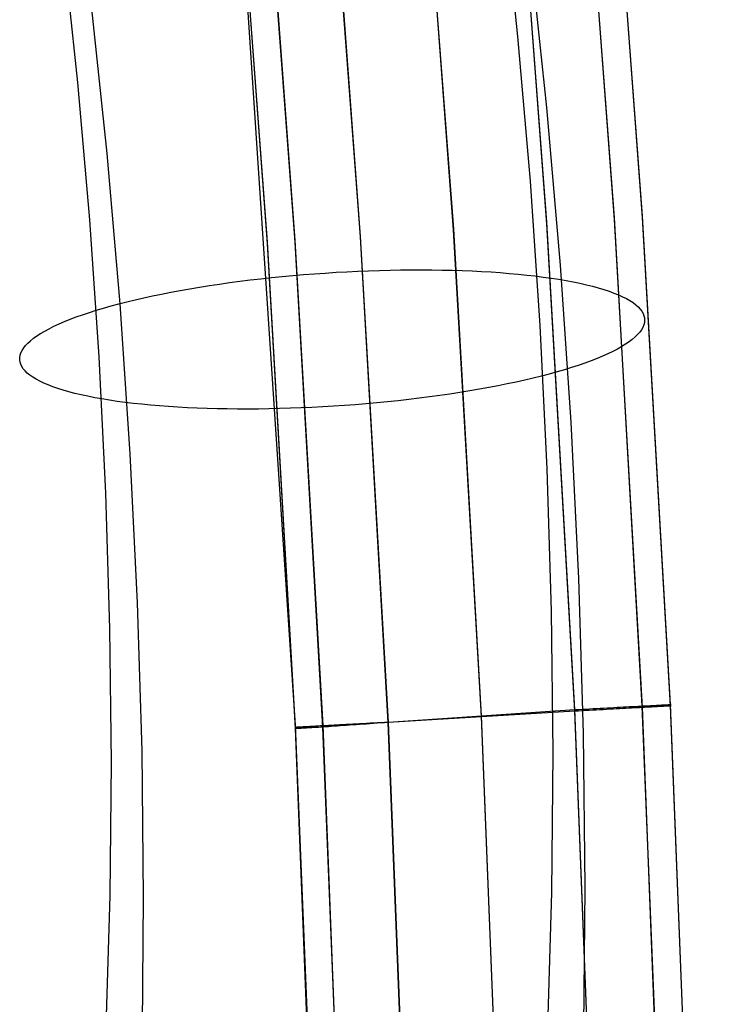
# Model space of a CAD drawing. Header units: millimetres. Extents: x 119 to 175.9, y -203.1 to -153.8.
# Tile 249 of 256: x 166.5 to 168.7, y -186.7 to -183.6. Entities that reach past the tile are written whole.
import ezdxf

# ---------------------------------------------------------------- set-up
doc = ezdxf.new("R2010")
doc.units = ezdxf.units.MM
doc.header["$MEASUREMENT"] = 0
doc.layers.add('Layer 01', color=5, linetype='Continuous', true_color=0x0000ff)

msp = doc.modelspace()

# ---------------------------------------------------------------- linework, layer by layer
at = {"layer": 'Layer 01'}
for p, q in [((168.4549, -184.1856, 34.9024), (168.3392, -182.6421, 34.9004)), ((168.1542, -184.2043, 35.2716), (168.0389, -182.6665, 35.2697)), ((168.1542, -184.2093, 31.3375), (168.0389, -182.6715, 31.3355)), ((168.3664, -184.1909, 35.1659), (168.2509, -182.649, 35.1639)), ((168.3664, -184.1958, 31.4427), (168.2509, -182.654, 31.4407)), ((168.4549, -184.19, 31.7062), (168.3392, -182.6464, 31.7043)), ((167.8613, -184.2287, 31.3375), (167.7464, -182.6965, 31.3355)), ((167.8617, -184.2266, 35.2719), (167.7469, -182.6944, 35.2699)), ((167.1603, -182.7348, 34.9259), (167.3641, -185.7844, 34.9298)), ((167.5685, -184.2501, 31.3375), (167.4541, -182.7235, 31.3355)), ((167.5692, -184.2489, 35.2717), (167.4549, -182.7222, 35.2698)), ((167.2772, -184.2715, 31.7063), (167.1633, -182.7505, 31.7044)), ((167.2772, -184.2675, 34.9025), (167.1634, -182.7465, 34.9005)), ((167.3635, -184.2667, 31.4455), (167.2495, -182.744, 31.4435)), ((167.3638, -184.2618, 35.1637), (167.2498, -182.7391, 35.1617)), ((168.0632, -183.6207, 30.2138), (168.0151, -183.1644, 30.2842)), ((166.6813, -183.7652, 30.2824), (166.6356, -183.3317, 30.3492)), ((168.1545, -183.8436, 31.5838), (168.1021, -183.3465, 31.6605)), ((166.7726, -183.9881, 31.6524), (166.7226, -183.5138, 31.7256)), ((168.1027, -184.0756, 30.1301), (168.0632, -183.6207, 30.2138)), ((166.7188, -184.1973, 30.2029), (166.6813, -183.7652, 30.2824)), ((168.1975, -184.3392, 31.4927), (168.1545, -183.8436, 31.5838)), ((166.8136, -184.4609, 31.5655), (166.7726, -183.9881, 31.6524)), ((168.1335, -184.5285, 30.0332), (168.1027, -184.0756, 30.1301)), ((168.4542, -185.7242, 35.1679), (168.3664, -184.1909, 35.1659)), ((168.5427, -185.7198, 34.9043), (168.4549, -184.1856, 34.9024)), ((168.5428, -185.7241, 31.7082), (168.4549, -184.19, 31.7062)), ((166.7481, -184.6276, 30.1109), (166.7188, -184.1973, 30.2029)), ((168.2419, -185.7356, 35.2736), (168.1542, -184.2043, 35.2716)), ((168.2419, -185.7406, 31.3394), (168.1542, -184.2093, 31.3375)), ((168.4543, -185.7291, 31.4447), (168.3664, -184.1958, 31.4427)), ((167.6559, -185.7758, 31.3394), (167.5685, -184.2501, 31.3375)), ((167.6565, -185.7746, 35.2737), (167.5692, -184.2489, 35.2717)), ((167.9488, -185.7572, 31.3395), (167.8613, -184.2287, 31.3375)), ((167.9492, -185.7551, 35.2739), (167.8617, -184.2266, 35.2719)), ((167.3645, -185.7905, 34.9044), (167.2772, -184.2675, 34.9025)), ((167.3644, -185.7945, 31.7083), (167.2772, -184.2715, 31.7063)), ((167.4508, -185.7905, 31.4474), (167.3635, -184.2667, 31.4455)), ((167.4511, -185.7856, 35.1656), (167.3638, -184.2618, 35.1637)), ((168.2311, -184.8327, 31.3872), (168.1975, -184.3392, 31.4927)), ((167.2891, -184.3785, 29.839), (167.3226, -184.3752, 29.8335)), ((167.3226, -184.3752, 29.8335), (167.3563, -184.372, 29.8292)), ((167.3563, -184.372, 29.8292), (167.3902, -184.3691, 29.8261)), ((167.3902, -184.3691, 29.8261), (167.4242, -184.3665, 29.824)), ((167.4242, -184.3665, 29.824), (167.4583, -184.3641, 29.8232)), ((167.4583, -184.3641, 29.8232), (167.4923, -184.3619, 29.8235)), ((167.4923, -184.3619, 29.8235), (167.5264, -184.36, 29.825)), ((167.5264, -184.36, 29.825), (167.5604, -184.3584, 29.8276)), ((167.5604, -184.3584, 29.8276), (167.5943, -184.357, 29.8314)), ((167.5943, -184.357, 29.8314), (167.6281, -184.3559, 29.8363)), ((167.6281, -184.3559, 29.8363), (167.6617, -184.355, 29.8424)), ((167.6617, -184.355, 29.8424), (167.695, -184.3544, 29.8495)), ((167.695, -184.3544, 29.8495), (167.7281, -184.3541, 29.8579)), ((167.7281, -184.3541, 29.8579), (167.761, -184.354, 29.8673)), ((167.761, -184.354, 29.8673), (167.7934, -184.3542, 29.8779)), ((167.7934, -184.3542, 29.8779), (167.8255, -184.3547, 29.8895)), ((167.8255, -184.3547, 29.8895), (167.8572, -184.3554, 29.9022)), ((167.8572, -184.3554, 29.9022), (167.8884, -184.3564, 29.916)), ((167.8884, -184.3564, 29.916), (167.9192, -184.3576, 29.9308)), ((167.9192, -184.3576, 29.9308), (167.9494, -184.3591, 29.9467)), ((167.9494, -184.3591, 29.9467), (167.979, -184.3608, 29.9635)), ((167.979, -184.3608, 29.9635), (168.008, -184.3629, 29.9814)), ((168.008, -184.3629, 29.9814), (168.0364, -184.3651, 30.0002)), ((168.0364, -184.3651, 30.0002), (168.0642, -184.3676, 30.02)), ((168.0642, -184.3676, 30.02), (168.0912, -184.3704, 30.0407)), ((168.0912, -184.3704, 30.0407), (168.1175, -184.3734, 30.0622)), ((168.1175, -184.3734, 30.0622), (168.143, -184.3767, 30.0847)), ((168.143, -184.3767, 30.0847), (168.1677, -184.3801, 30.108)), ((167.0324, -184.4136, 29.9228), (167.063, -184.4085, 29.9085)), ((167.063, -184.4085, 29.9085), (167.0941, -184.4036, 29.8953)), ((167.0941, -184.4036, 29.8953), (167.1257, -184.3988, 29.8832)), ((167.1257, -184.3988, 29.8832), (167.1576, -184.3943, 29.8721)), ((167.1576, -184.3943, 29.8721), (167.19, -184.3901, 29.8622)), ((167.19, -184.3901, 29.8622), (167.2227, -184.386, 29.8533)), ((167.2227, -184.386, 29.8533), (167.2558, -184.3822, 29.8456)), ((167.2558, -184.3822, 29.8456), (167.2891, -184.3785, 29.839)), ((168.1677, -184.3801, 30.108), (168.1916, -184.3839, 30.1321)), ((168.1916, -184.3839, 30.1321), (168.2147, -184.3878, 30.157)), ((168.2147, -184.3878, 30.157), (168.2368, -184.392, 30.1826)), ((168.2368, -184.392, 30.1826), (168.2581, -184.3963, 30.209)), ((168.2581, -184.3963, 30.209), (168.2784, -184.4009, 30.2361)), ((168.2784, -184.4009, 30.2361), (168.2977, -184.4057, 30.2638)), ((168.2977, -184.4057, 30.2638), (168.316, -184.4107, 30.2921)), ((166.8882, -184.4419, 30.0094), (166.9158, -184.4359, 29.9901)), ((166.9158, -184.4359, 29.9901), (166.944, -184.43, 29.9718)), ((166.944, -184.43, 29.9718), (166.9729, -184.4244, 29.9545)), ((166.9729, -184.4244, 29.9545), (167.0023, -184.4189, 29.9381)), ((167.0023, -184.4189, 29.9381), (167.0324, -184.4136, 29.9228)), ((168.316, -184.4107, 30.2921), (168.3334, -184.4159, 30.3211)), ((168.3334, -184.4159, 30.3211), (168.3497, -184.4213, 30.3506)), ((168.3497, -184.4213, 30.3506), (168.365, -184.4269, 30.3806)), ((168.365, -184.4269, 30.3806), (168.3792, -184.4326, 30.4111)), ((168.3792, -184.4326, 30.4111), (168.3923, -184.4386, 30.4421)), ((168.3923, -184.4386, 30.4421), (168.4043, -184.4446, 30.4735)), ((166.7618, -184.4741, 30.1192), (166.7855, -184.4674, 30.0955)), ((166.7855, -184.4674, 30.0955), (166.81, -184.4608, 30.0727)), ((166.81, -184.4608, 30.0727), (166.8353, -184.4544, 30.0507)), ((166.8457, -184.9317, 31.4648), (166.8136, -184.4609, 31.5655)), ((166.8353, -184.4544, 30.0507), (166.8614, -184.448, 30.0296)), ((166.8614, -184.448, 30.0296), (166.8882, -184.4419, 30.0094)), ((168.4043, -184.4446, 30.4735), (168.4152, -184.4509, 30.5052)), ((168.4152, -184.4509, 30.5052), (168.425, -184.4572, 30.5373)), ((168.425, -184.4572, 30.5373), (168.4336, -184.4638, 30.5697)), ((168.4336, -184.4638, 30.5697), (168.4411, -184.4704, 30.6024)), ((168.4411, -184.4704, 30.6024), (168.4475, -184.4772, 30.6352)), ((166.6761, -184.5021, 30.2216), (166.6961, -184.495, 30.1949)), ((166.6961, -184.495, 30.1949), (166.7171, -184.4879, 30.1689)), ((166.7171, -184.4879, 30.1689), (166.739, -184.481, 30.1437)), ((166.739, -184.481, 30.1437), (166.7618, -184.4741, 30.1192)), ((168.4475, -184.4772, 30.6352), (168.4526, -184.4841, 30.6683)), ((168.4526, -184.4841, 30.6683), (168.4566, -184.4911, 30.7014)), ((168.4566, -184.4911, 30.7014), (168.4594, -184.4982, 30.7347)), ((168.4594, -184.4982, 30.7347), (168.4611, -184.5053, 30.7681)), ((166.5908, -184.5389, 30.3646), (166.6058, -184.5314, 30.3349)), ((166.6058, -184.5314, 30.3349), (166.6219, -184.524, 30.3057)), ((166.6219, -184.524, 30.3057), (166.6389, -184.5166, 30.277)), ((166.6389, -184.5166, 30.277), (166.657, -184.5093, 30.249)), ((166.657, -184.5093, 30.249), (166.6761, -184.5021, 30.2216)), ((168.1557, -184.979, 29.9233), (168.1335, -184.5285, 30.0332)), ((168.4589, -184.5273, 30.868), (168.4558, -184.5348, 30.9012)), ((168.4608, -184.5199, 30.8348), (168.4589, -184.5273, 30.868)), ((168.4615, -184.5126, 30.8014), (168.4608, -184.5199, 30.8348)), ((168.4611, -184.5053, 30.7681), (168.4615, -184.5126, 30.8014)), ((166.5418, -184.5692, 30.4883), (166.5524, -184.5616, 30.4568)), ((166.5524, -184.5616, 30.4568), (166.5641, -184.554, 30.4256)), ((166.5641, -184.554, 30.4256), (166.5769, -184.5464, 30.3949)), ((166.5769, -184.5464, 30.3949), (166.5908, -184.5389, 30.3646)), ((168.4395, -184.5574, 30.9997), (168.4317, -184.565, 31.0321)), ((168.4461, -184.5498, 30.9671), (168.4395, -184.5574, 30.9997)), ((168.4515, -184.5423, 30.9342), (168.4461, -184.5498, 30.9671)), ((168.4558, -184.5348, 30.9012), (168.4515, -184.5423, 30.9342)), ((166.5108, -184.5995, 30.6177), (166.5168, -184.5919, 30.585)), ((166.5168, -184.5919, 30.585), (166.524, -184.5843, 30.5525)), ((166.524, -184.5843, 30.5525), (166.5323, -184.5767, 30.5202)), ((166.5323, -184.5767, 30.5202), (166.5418, -184.5692, 30.4883)), ((168.4016, -184.5877, 31.1273), (168.3894, -184.5953, 31.1582)), ((168.4128, -184.5802, 31.0959), (168.4016, -184.5877, 31.1273)), ((168.4228, -184.5726, 31.0642), (168.4128, -184.5802, 31.0959)), ((168.4317, -184.565, 31.0321), (168.4228, -184.5726, 31.0642)), ((166.4984, -184.6293, 30.7503), (166.4997, -184.6219, 30.717)), ((166.4997, -184.6219, 30.717), (166.5022, -184.6145, 30.6838)), ((166.5022, -184.6145, 30.6838), (166.5059, -184.607, 30.6507)), ((166.5059, -184.607, 30.6507), (166.5108, -184.5995, 30.6177)), ((168.3295, -184.6252, 31.2772), (168.3119, -184.6326, 31.3055)), ((168.346, -184.6178, 31.2482), (168.3295, -184.6252, 31.2772)), ((168.3615, -184.6104, 31.2188), (168.346, -184.6178, 31.2482)), ((168.376, -184.6028, 31.1887), (168.3615, -184.6104, 31.2188)), ((168.3894, -184.5953, 31.1582), (168.376, -184.6028, 31.1887)), ((166.4983, -184.6366, 30.7837), (166.4984, -184.6293, 30.7503)), ((166.4993, -184.6438, 30.8171), (166.4983, -184.6366, 30.7837)), ((166.5016, -184.6509, 30.8504), (166.4993, -184.6438, 30.8171)), ((166.505, -184.658, 30.8836), (166.5016, -184.6509, 30.8504)), ((166.7691, -185.0555, 30.0064), (166.7481, -184.6276, 30.1109)), ((168.2532, -184.6541, 31.3866), (168.2318, -184.6611, 31.4122)), ((168.2737, -184.647, 31.3603), (168.2532, -184.6541, 31.3866)), ((168.2933, -184.6398, 31.3332), (168.2737, -184.647, 31.3603)), ((168.3119, -184.6326, 31.3055), (168.2933, -184.6398, 31.3332)), ((166.5095, -184.6649, 30.9167), (166.505, -184.658, 30.8836)), ((166.5153, -184.6717, 30.9497), (166.5095, -184.6649, 30.9167)), ((166.5222, -184.6784, 30.9824), (166.5153, -184.6717, 30.9497)), ((166.5303, -184.685, 31.015), (166.5222, -184.6784, 30.9824)), ((166.5395, -184.6915, 31.0472), (166.5303, -184.685, 31.015)), ((168.1621, -184.6814, 31.4845), (168.1372, -184.6879, 31.5069)), ((168.1862, -184.6748, 31.4612), (168.1621, -184.6814, 31.4845)), ((168.2094, -184.668, 31.4371), (168.1862, -184.6748, 31.4612)), ((168.2318, -184.6611, 31.4122), (168.2094, -184.668, 31.4371)), ((166.5498, -184.6978, 31.0791), (166.5395, -184.6915, 31.0472)), ((166.5613, -184.7039, 31.1107), (166.5498, -184.6978, 31.0791)), ((166.5739, -184.7099, 31.1419), (166.5613, -184.7039, 31.1107)), ((166.5875, -184.7158, 31.1726), (166.5739, -184.7099, 31.1419)), ((166.6023, -184.7214, 31.2029), (166.5875, -184.7158, 31.1726)), ((168.0299, -184.7126, 31.5876), (168.0014, -184.7183, 31.6054)), ((168.0578, -184.7067, 31.5688), (168.0299, -184.7126, 31.5876)), ((168.085, -184.7006, 31.5491), (168.0578, -184.7067, 31.5688)), ((168.1115, -184.6943, 31.5284), (168.085, -184.7006, 31.5491)), ((168.1372, -184.6879, 31.5069), (168.1115, -184.6943, 31.5284)), ((166.6181, -184.7269, 31.2327), (166.6023, -184.7214, 31.2029)), ((166.6349, -184.7322, 31.2619), (166.6181, -184.7269, 31.2327)), ((166.6527, -184.7373, 31.2905), (166.6349, -184.7322, 31.2619)), ((166.6716, -184.7422, 31.3186), (166.6527, -184.7373, 31.2905)), ((166.6914, -184.7469, 31.346), (166.6716, -184.7422, 31.3186)), ((166.7122, -184.7514, 31.3727), (166.6914, -184.7469, 31.346)), ((167.8181, -184.749, 31.6909), (167.7859, -184.7533, 31.7014)), ((167.8499, -184.7443, 31.6793), (167.8181, -184.749, 31.6909)), ((167.8813, -184.7395, 31.6666), (167.8499, -184.7443, 31.6793)), ((167.9121, -184.7345, 31.6529), (167.8813, -184.7395, 31.6666)), ((167.9424, -184.7293, 31.6381), (167.9121, -184.7345, 31.6529)), ((167.9722, -184.7239, 31.6223), (167.9424, -184.7293, 31.6381)), ((168.0014, -184.7183, 31.6054), (167.9722, -184.7239, 31.6223)), ((166.7339, -184.7557, 31.3987), (166.7122, -184.7514, 31.3727)), ((166.7565, -184.7597, 31.424), (166.7339, -184.7557, 31.3987)), ((166.7799, -184.7636, 31.4485), (166.7565, -184.7597, 31.424)), ((166.8043, -184.7672, 31.4722), (166.7799, -184.7636, 31.4485)), ((166.8294, -184.7705, 31.4951), (166.8043, -184.7672, 31.4722)), ((166.8553, -184.7736, 31.5171), (166.8294, -184.7705, 31.4951)), ((166.8819, -184.7765, 31.5382), (166.8553, -184.7736, 31.5171)), ((166.9093, -184.7792, 31.5585), (166.8819, -184.7765, 31.5382)), ((166.9374, -184.7816, 31.5778), (166.9093, -184.7792, 31.5585)), ((167.5525, -184.7777, 31.7435), (167.5185, -184.7803, 31.745)), ((167.5865, -184.775, 31.7409), (167.5525, -184.7777, 31.7435)), ((167.6203, -184.772, 31.7372), (167.5865, -184.775, 31.7409)), ((167.6539, -184.7687, 31.7323), (167.6203, -184.772, 31.7372)), ((167.6873, -184.7652, 31.7263), (167.6539, -184.7687, 31.7323)), ((167.7205, -184.7615, 31.7191), (167.6873, -184.7652, 31.7263)), ((167.7534, -184.7575, 31.7108), (167.7205, -184.7615, 31.7191)), ((167.7859, -184.7533, 31.7014), (167.7534, -184.7575, 31.7108)), ((166.9661, -184.7837, 31.5961), (166.9374, -184.7816, 31.5778)), ((166.9955, -184.7856, 31.6135), (166.9661, -184.7837, 31.5961)), ((167.0254, -184.7872, 31.6298), (166.9955, -184.7856, 31.6135)), ((167.0559, -184.7886, 31.6452), (167.0254, -184.7872, 31.6298)), ((167.0868, -184.7897, 31.6595), (167.0559, -184.7886, 31.6452)), ((167.1183, -184.7905, 31.6727), (167.0868, -184.7897, 31.6595)), ((167.1502, -184.7911, 31.6849), (167.1183, -184.7905, 31.6727)), ((167.1825, -184.7914, 31.696), (167.1502, -184.7911, 31.6849)), ((167.2151, -184.7915, 31.706), (167.1825, -184.7914, 31.696)), ((167.2481, -184.7913, 31.7149), (167.2151, -184.7915, 31.706)), ((167.2814, -184.7908, 31.7226), (167.2481, -184.7913, 31.7149)), ((167.3148, -184.7901, 31.7293), (167.2814, -184.7908, 31.7226)), ((167.3485, -184.7891, 31.7348), (167.3148, -184.7901, 31.7293)), ((167.3824, -184.7879, 31.7391), (167.3485, -184.7891, 31.7348)), ((167.4163, -184.7863, 31.7423), (167.3824, -184.7879, 31.7391)), ((167.4504, -184.7846, 31.7443), (167.4163, -184.7863, 31.7423)), ((167.4844, -184.7826, 31.7452), (167.4504, -184.7846, 31.7443)), ((167.5185, -184.7803, 31.745), (167.4844, -184.7826, 31.7452)), ((168.2552, -185.3235, 31.2674), (168.2311, -184.8327, 31.3872)), ((166.8687, -185.4, 31.3505), (166.8457, -184.9317, 31.4648)), ((168.1691, -185.4264, 29.8005), (168.1557, -184.979, 29.9233)), ((166.7819, -185.4805, 29.8897), (166.7691, -185.0555, 30.0064)), ((168.2699, -185.811, 31.1335), (168.2552, -185.3235, 31.2674)), ((166.8827, -185.8651, 31.2228), (166.8687, -185.4, 31.3505)), ((168.1738, -185.8703, 29.6648), (168.1691, -185.4264, 29.8005)), ((166.7864, -185.9022, 29.7609), (166.7819, -185.4805, 29.8897)), ((167.6565, -185.7746, 35.2737), (168.2419, -185.7356, 35.2736)), ((168.2419, -185.7356, 35.2736), (168.2536, -185.7349, 35.2722)), ((168.3635, -188.8104, 35.2775), (168.2419, -185.7356, 35.2736)), ((168.2536, -185.7349, 35.2722), (168.2652, -185.7343, 35.2704)), ((168.276, -185.7388, 31.3446), (168.2647, -185.7394, 31.3425)), ((168.2652, -185.7343, 35.2704), (168.2767, -185.7337, 35.2682)), ((168.2872, -185.7381, 31.3471), (168.276, -185.7388, 31.3446)), ((168.2767, -185.7337, 35.2682), (168.2882, -185.7331, 35.2656)), ((168.2983, -185.7376, 31.35), (168.2872, -185.7381, 31.3471)), ((168.2882, -185.7331, 35.2656), (168.2995, -185.7324, 35.2626)), ((168.3093, -185.737, 31.3532), (168.2983, -185.7376, 31.35)), ((168.2995, -185.7324, 35.2626), (168.3108, -185.7318, 35.2592)), ((168.3202, -185.7364, 31.3569), (168.3093, -185.737, 31.3532)), ((168.3108, -185.7318, 35.2592), (168.3219, -185.7312, 35.2554)), ((168.331, -185.7358, 31.3609), (168.3202, -185.7364, 31.3569)), ((168.3219, -185.7312, 35.2554), (168.3329, -185.7307, 35.2512)), ((168.3416, -185.7352, 31.3652), (168.331, -185.7358, 31.3609)), ((168.3329, -185.7307, 35.2512), (168.3437, -185.7301, 35.2467)), ((168.3521, -185.7347, 31.37), (168.3416, -185.7352, 31.3652)), ((168.3437, -185.7301, 35.2467), (168.3543, -185.7295, 35.2417)), ((168.3624, -185.7341, 31.3751), (168.3521, -185.7347, 31.37)), ((168.3543, -185.7295, 35.2417), (168.3648, -185.7289, 35.2364)), ((168.3725, -185.7335, 31.3805), (168.3624, -185.7341, 31.3751)), ((168.3648, -185.7289, 35.2364), (168.3751, -185.7284, 35.2307)), ((168.3824, -185.733, 31.3863), (168.3725, -185.7335, 31.3805)), ((168.3751, -185.7284, 35.2307), (168.3852, -185.7279, 35.2247)), ((168.3922, -185.7325, 31.3924), (168.3824, -185.733, 31.3863)), ((168.3852, -185.7279, 35.2247), (168.3951, -185.7273, 35.2184)), ((168.4017, -185.732, 31.3988), (168.3922, -185.7325, 31.3924)), ((168.3951, -185.7273, 35.2184), (168.4047, -185.7268, 35.2116)), ((168.411, -185.7315, 31.4056), (168.4017, -185.732, 31.3988)), ((168.4047, -185.7268, 35.2116), (168.4141, -185.7263, 35.2046)), ((168.42, -185.731, 31.4127), (168.411, -185.7315, 31.4056)), ((168.4141, -185.7263, 35.2046), (168.4233, -185.7258, 35.1972)), ((168.4288, -185.7305, 31.4201), (168.42, -185.731, 31.4127)), ((168.4233, -185.7258, 35.1972), (168.4322, -185.7254, 35.1895)), ((168.4373, -185.73, 31.4278), (168.4288, -185.7305, 31.4201)), ((168.4322, -185.7254, 35.1895), (168.4408, -185.7249, 35.1816)), ((168.4456, -185.7296, 31.4357), (168.4373, -185.73, 31.4278)), ((168.4408, -185.7249, 35.1816), (168.4491, -185.7245, 35.1733)), ((168.4536, -185.7291, 31.444), (168.4456, -185.7296, 31.4357)), ((168.4491, -185.7245, 35.1733), (168.4572, -185.724, 35.1647)), ((168.4613, -185.7287, 31.4525), (168.4536, -185.7291, 31.444)), ((168.5761, -188.8056, 35.1718), (168.4542, -185.7242, 35.1679)), ((168.5761, -188.8105, 31.4486), (168.4543, -185.7291, 31.4447)), ((168.4572, -185.724, 35.1647), (168.4649, -185.7236, 35.1558)), ((168.4688, -185.7283, 31.4613), (168.4613, -185.7287, 31.4525)), ((168.4649, -185.7236, 35.1558), (168.4723, -185.7232, 35.1467)), ((168.4759, -185.7279, 31.4703), (168.4688, -185.7283, 31.4613)), ((168.4723, -185.7232, 35.1467), (168.4794, -185.7229, 35.1374)), ((168.4827, -185.7275, 31.4796), (168.4759, -185.7279, 31.4703)), ((168.4794, -185.7229, 35.1374), (168.4862, -185.7225, 35.1278)), ((168.4891, -185.7272, 31.4891), (168.4827, -185.7275, 31.4796)), ((168.4862, -185.7225, 35.1278), (168.4926, -185.7222, 35.1179)), ((168.4953, -185.7268, 31.4988), (168.4891, -185.7272, 31.4891)), ((168.4926, -185.7222, 35.1179), (168.4987, -185.7219, 35.1079)), ((168.5011, -185.7265, 31.5087), (168.4953, -185.7268, 31.4988)), ((168.4987, -185.7219, 35.1079), (168.5045, -185.7216, 35.0976)), ((168.5066, -185.7262, 31.5188), (168.5011, -185.7265, 31.5087)), ((168.5045, -185.7216, 35.0976), (168.5098, -185.7213, 35.0871)), ((168.5117, -185.7259, 31.5291), (168.5066, -185.7262, 31.5188)), ((168.5098, -185.7213, 35.0871), (168.5148, -185.721, 35.0765)), ((168.5165, -185.7257, 31.5396), (168.5117, -185.7259, 31.5291)), ((168.5148, -185.721, 35.0765), (168.5195, -185.7208, 35.0657)), ((168.5209, -185.7254, 31.5502), (168.5165, -185.7257, 31.5396)), ((168.5195, -185.7208, 35.0657), (168.5237, -185.7206, 35.0547)), ((168.5249, -185.7252, 31.561), (168.5209, -185.7254, 31.5502)), ((168.5237, -185.7206, 35.0547), (168.5276, -185.7204, 35.0436)), ((168.5286, -185.725, 31.5719), (168.5249, -185.7252, 31.561)), ((168.5276, -185.7204, 35.0436), (168.5311, -185.7202, 35.0324)), ((168.5319, -185.7248, 31.5829), (168.5286, -185.725, 31.5719)), ((168.5311, -185.7202, 35.0324), (168.5341, -185.7201, 35.021)), ((168.5349, -185.7246, 31.594), (168.5319, -185.7248, 31.5829)), ((168.5341, -185.7201, 35.021), (168.5368, -185.7199, 35.0096)), ((168.5374, -185.7245, 31.6052), (168.5349, -185.7246, 31.594)), ((168.5368, -185.7199, 35.0096), (168.5391, -185.7198, 34.998)), ((168.5396, -185.7244, 31.6165), (168.5374, -185.7245, 31.6052)), ((168.5391, -185.7198, 34.998), (168.541, -185.7197, 34.9864)), ((168.5413, -185.7242, 31.6279), (168.5396, -185.7244, 31.6165)), ((168.541, -185.7197, 34.9864), (168.5425, -185.7197, 34.9748)), ((168.5427, -185.7242, 31.6393), (168.5413, -185.7242, 31.6279)), ((168.5425, -185.7197, 34.9748), (168.5435, -185.7196, 34.9631)), ((168.5437, -185.7197, 34.916), (168.5427, -185.7198, 34.9043)), ((168.6647, -188.8038, 34.9083), (168.5427, -185.7198, 34.9043)), ((168.5427, -185.7198, 34.9043), (168.5428, -185.7241, 31.7082)), ((168.5437, -185.7241, 31.6508), (168.5427, -185.7242, 31.6393)), ((168.5428, -185.7241, 31.7082), (168.5437, -185.724, 31.6967)), ((168.6647, -188.8082, 31.7122), (168.5428, -185.7241, 31.7082)), ((168.5435, -185.7196, 34.9631), (168.5442, -185.7196, 34.9513)), ((168.5443, -185.7196, 34.9278), (168.5437, -185.7197, 34.916)), ((168.5437, -185.724, 31.6967), (168.5443, -185.724, 31.6853)), ((168.5443, -185.724, 31.6623), (168.5437, -185.7241, 31.6508)), ((168.5442, -185.7196, 34.9513), (168.5444, -185.7196, 34.9396)), ((168.5444, -185.7196, 34.9396), (168.5443, -185.7196, 34.9278)), ((168.5443, -185.724, 31.6853), (168.5445, -185.724, 31.6738)), ((168.5445, -185.724, 31.6738), (168.5443, -185.724, 31.6623)), ((168.2419, -185.7406, 31.3394), (167.6559, -185.7758, 31.3394)), ((168.0701, -188.8232, 31.3434), (167.9488, -185.7572, 31.3395)), ((168.0704, -188.8211, 35.2778), (167.9492, -185.7551, 35.2739)), ((168.2533, -185.74, 31.3408), (168.2419, -185.7406, 31.3394)), ((168.3635, -188.8155, 31.3434), (168.2419, -185.7406, 31.3394)), ((168.2647, -185.7394, 31.3425), (168.2533, -185.74, 31.3408)), ((167.363, -185.7905, 34.928), (167.3629, -185.7905, 34.9399)), ((167.3629, -185.7905, 34.9399), (167.3632, -185.7905, 34.9517)), ((167.3635, -185.7905, 34.9162), (167.363, -185.7905, 34.928)), ((167.3631, -185.7949, 31.673), (167.3632, -185.7948, 31.6847)), ((167.3635, -185.795, 31.6612), (167.3631, -185.7949, 31.673)), ((167.3632, -185.7905, 34.9517), (167.3639, -185.7905, 34.9635)), ((167.3632, -185.7948, 31.6847), (167.3636, -185.7946, 31.6965)), ((167.3645, -185.7905, 34.9044), (167.3635, -185.7905, 34.9162)), ((167.3643, -185.795, 31.6494), (167.3635, -185.795, 31.6612)), ((167.3636, -185.7946, 31.6965), (167.3644, -185.7945, 31.7083)), ((167.3639, -185.7905, 34.9635), (167.3651, -185.7904, 34.9753)), ((167.3641, -185.7844, 34.9298), (167.4867, -188.8385, 34.9337)), ((167.3655, -185.7951, 31.6377), (167.3643, -185.795, 31.6494)), ((167.3644, -185.7945, 31.7083), (167.3645, -185.7905, 34.9044)), ((167.4849, -188.8426, 31.7122), (167.3644, -185.7945, 31.7083)), ((167.4849, -188.8386, 34.9083), (167.3645, -185.7905, 34.9044)), ((167.3651, -185.7904, 34.9753), (167.3666, -185.7903, 34.987)), ((167.3671, -185.795, 31.626), (167.3655, -185.7951, 31.6377)), ((167.3666, -185.7903, 34.987), (167.3685, -185.7902, 34.9986)), ((167.3691, -185.795, 31.6144), (167.3671, -185.795, 31.626)), ((167.3685, -185.7902, 34.9986), (167.3709, -185.79, 35.0102)), ((167.3715, -185.7949, 31.6028), (167.3691, -185.795, 31.6144)), ((167.3709, -185.79, 35.0102), (167.3736, -185.7899, 35.0217)), ((167.3743, -185.7948, 31.5914), (167.3715, -185.7949, 31.6028)), ((167.3736, -185.7899, 35.0217), (167.3768, -185.7897, 35.0331)), ((167.3774, -185.7947, 31.58), (167.3743, -185.7948, 31.5914)), ((167.3768, -185.7897, 35.0331), (167.3803, -185.7895, 35.0444)), ((167.381, -185.7945, 31.5688), (167.3774, -185.7947, 31.58)), ((167.3803, -185.7895, 35.0444), (167.3843, -185.7893, 35.0556)), ((167.3849, -185.7943, 31.5577), (167.381, -185.7945, 31.5688)), ((167.3843, -185.7893, 35.0556), (167.3886, -185.789, 35.0666)), ((167.3893, -185.7941, 31.5467), (167.3849, -185.7943, 31.5577)), ((167.3886, -185.789, 35.0666), (167.3933, -185.7887, 35.0774)), ((167.394, -185.7939, 31.5359), (167.3893, -185.7941, 31.5467)), ((167.3933, -185.7887, 35.0774), (167.3983, -185.7885, 35.0881)), ((167.3991, -185.7936, 31.5253), (167.394, -185.7939, 31.5359)), ((167.3983, -185.7885, 35.0881), (167.4038, -185.7882, 35.0986)), ((167.4045, -185.7933, 31.5148), (167.3991, -185.7936, 31.5253)), ((167.4038, -185.7882, 35.0986), (167.4096, -185.7878, 35.1089)), ((167.4103, -185.7929, 31.5045), (167.4045, -185.7933, 31.5148)), ((167.4096, -185.7878, 35.1089), (167.4157, -185.7875, 35.119)), ((167.4164, -185.7925, 31.4945), (167.4103, -185.7929, 31.5045)), ((167.4157, -185.7875, 35.119), (167.4222, -185.7872, 35.1289)), ((167.4229, -185.7921, 31.4846), (167.4164, -185.7925, 31.4945)), ((167.4222, -185.7872, 35.1289), (167.4291, -185.7868, 35.1385)), ((167.4297, -185.7917, 31.475), (167.4229, -185.7921, 31.4846)), ((167.4291, -185.7868, 35.1385), (167.4362, -185.7864, 35.1479)), ((167.4369, -185.7913, 31.4656), (167.4297, -185.7917, 31.475)), ((167.4362, -185.7864, 35.1479), (167.4437, -185.786, 35.1571)), ((167.4443, -185.7908, 31.4565), (167.4369, -185.7913, 31.4656)), ((167.4437, -185.786, 35.1571), (167.4515, -185.7856, 35.166)), ((167.4521, -185.7903, 31.4477), (167.4443, -185.7908, 31.4565)), ((167.5713, -188.8412, 31.4514), (167.4508, -185.7905, 31.4474)), ((167.5716, -188.8363, 35.1696), (167.4511, -185.7856, 35.1656)), ((167.4515, -185.7856, 35.166), (167.4596, -185.7851, 35.1746)), ((167.4602, -185.7897, 31.4391), (167.4521, -185.7903, 31.4477)), ((167.4596, -185.7851, 35.1746), (167.4681, -185.7847, 35.1829)), ((167.4685, -185.7892, 31.4308), (167.4602, -185.7897, 31.4391)), ((167.4681, -185.7847, 35.1829), (167.4767, -185.7842, 35.1909)), ((167.4772, -185.7886, 31.4228), (167.4685, -185.7892, 31.4308)), ((167.4767, -185.7842, 35.1909), (167.4857, -185.7837, 35.1986)), ((167.4861, -185.788, 31.4151), (167.4772, -185.7886, 31.4228)), ((167.4857, -185.7837, 35.1986), (167.4949, -185.7832, 35.206)), ((167.4952, -185.7874, 31.4077), (167.4861, -185.788, 31.4151)), ((167.4949, -185.7832, 35.206), (167.5044, -185.7827, 35.213)), ((167.5047, -185.7867, 31.4007), (167.4952, -185.7874, 31.4077)), ((167.5044, -185.7827, 35.213), (167.5141, -185.7822, 35.2198)), ((167.5143, -185.786, 31.3939), (167.5047, -185.7867, 31.4007)), ((167.5141, -185.7822, 35.2198), (167.5241, -185.7816, 35.2261)), ((167.5242, -185.7854, 31.3875), (167.5143, -185.786, 31.3939)), ((167.5241, -185.7816, 35.2261), (167.5342, -185.7811, 35.2322)), ((167.5343, -185.7846, 31.3815), (167.5242, -185.7854, 31.3875)), ((167.5342, -185.7811, 35.2322), (167.5446, -185.7806, 35.2379)), ((167.5446, -185.7839, 31.3758), (167.5343, -185.7846, 31.3815)), ((167.5446, -185.7806, 35.2379), (167.5551, -185.78, 35.2432)), ((167.5551, -185.7832, 31.3704), (167.5446, -185.7839, 31.3758)), ((167.5551, -185.78, 35.2432), (167.5659, -185.7794, 35.2481)), ((167.5657, -185.7824, 31.3655), (167.5551, -185.7832, 31.3704)), ((167.5766, -185.7816, 31.3609), (167.5657, -185.7824, 31.3655)), ((167.5659, -185.7794, 35.2481), (167.5767, -185.7788, 35.2527)), ((167.5875, -185.7808, 31.3566), (167.5766, -185.7816, 31.3609)), ((167.5767, -185.7788, 35.2527), (167.5878, -185.7782, 35.2569)), ((167.5987, -185.78, 31.3528), (167.5875, -185.7808, 31.3566)), ((167.5878, -185.7782, 35.2569), (167.599, -185.7776, 35.2607)), ((167.6099, -185.7792, 31.3493), (167.5987, -185.78, 31.3528)), ((167.599, -185.7776, 35.2607), (167.6103, -185.777, 35.2641)), ((167.6213, -185.7784, 31.3463), (167.6099, -185.7792, 31.3493)), ((167.6103, -185.777, 35.2641), (167.6217, -185.7764, 35.2671)), ((167.6327, -185.7775, 31.3436), (167.6213, -185.7784, 31.3463)), ((167.6217, -185.7764, 35.2671), (167.6332, -185.7758, 35.2697)), ((167.6443, -185.7767, 31.3413), (167.6327, -185.7775, 31.3436)), ((167.6332, -185.7758, 35.2697), (167.6448, -185.7752, 35.2719)), ((167.6559, -185.7758, 31.3394), (167.6443, -185.7767, 31.3413)), ((167.6448, -185.7752, 35.2719), (167.6565, -185.7746, 35.2737)), ((167.7767, -188.8328, 31.3434), (167.6559, -185.7758, 31.3394)), ((167.7773, -188.8316, 35.2776), (167.6565, -185.7746, 35.2737)), ((168.275, -186.2946, 30.9857), (168.2699, -185.811, 31.1335)), ((166.8876, -186.3265, 31.0818), (166.8827, -185.8651, 31.2228)), ((168.1698, -186.3101, 29.5165), (168.1738, -185.8703, 29.6648)), ((166.7825, -186.32, 29.62), (166.7864, -185.9022, 29.7609)), ((168.2706, -186.7738, 30.8242), (168.275, -186.2946, 30.9857)), ((166.7704, -186.7335, 29.4673), (166.7825, -186.32, 29.62)), ((168.157, -186.7454, 29.3558), (168.1698, -186.3101, 29.5165)), ((166.8834, -186.7838, 30.9276), (166.8876, -186.3265, 31.0818))]:
    msp.add_line(p, q, dxfattribs=at)

doc.saveas('drawing.dxf')
